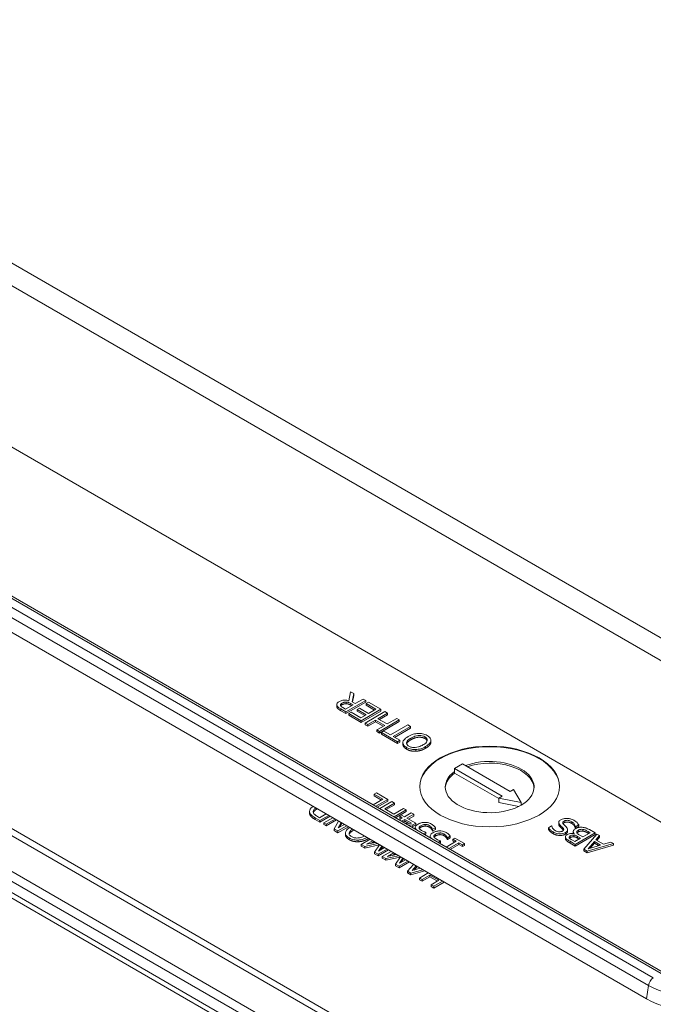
# Model space of a CAD drawing. Header units: millimetres. Extents: x 15 to 916, y 15 to 705.
# Tile 16 of 19: x 708 to 746, y 520 to 578. Entities that reach past the tile are written whole.
import ezdxf

# ---------------------------------------------------------------- set-up
doc = ezdxf.new("R2010")
doc.units = ezdxf.units.MM
doc.header["$LTSCALE"] = 3.333333
doc.layers.add('Visible (ANSI)', color=7, linetype='Continuous', lineweight=9)
doc.layers.add('Visible Narrow (ANSI)', color=7, linetype='Continuous', lineweight=9)

msp = doc.modelspace()

# ---------------------------------------------------------------- linework, layer by layer
at = {"layer": 'Visible (ANSI)'}
for p, q in [((650.5218, 585.7932), (750.6955, 527.9579)), ((746.3248, 521.5926), (658.5257, 572.2835)), ((657.4543, 570.7439), (745.2533, 520.053)), ((650.7572, 559.7675), (750.9905, 501.8978)), ((750.6959, 501.0592), (650.4832, 558.917)), ((650.7469, 559.0812), (750.9802, 501.2115)), ((745.6295, 507.7164), (657.7712, 558.4414)), ((745.9799, 507.9188), (658.1217, 558.6438)), ((745.3039, 505.7593), (657.4456, 556.4844)), ((727.5946, 538.3694), (727.501, 537.8313)), ((727.798, 538.252), (727.5946, 538.3694)), ((727.3281, 537.1624), (728.5066, 537.8428)), ((727.7016, 537.7662), (727.798, 538.252)), ((727.8811, 537.6625), (727.7016, 537.7662)), ((727.798, 538.1499), (727.7197, 537.7557)), ((727.798, 538.1499), (727.798, 538.252)), ((728.35, 537.9333), (727.8811, 537.6625)), ((728.5066, 537.8428), (728.35, 537.9333)), ((728.5066, 537.7408), (728.5066, 537.8428)), ((726.7767, 537.4974), (726.7767, 537.5995)), ((727.0244, 537.3378), (727.3281, 537.1624)), ((727.3281, 537.0604), (727.0244, 537.2357)), ((727.3071, 537.3312), (727.1515, 537.421)), ((727.7503, 537.587), (727.3071, 537.3312)), ((728.5066, 537.7408), (727.3281, 537.0604)), ((727.3386, 537.652), (727.3386, 537.7541)), ((727.6127, 537.6664), (727.7503, 537.587)), ((727.6619, 537.536), (727.6127, 537.5643)), ((728.1409, 537.3879), (728.0014, 537.3074)), ((728.0014, 537.3074), (728.5429, 536.9948)), ((728.0014, 537.2054), (728.0014, 537.3074)), ((728.4546, 536.9438), (728.0014, 537.2054)), ((728.6824, 537.0753), (728.1409, 537.3879)), ((728.2373, 536.6375), (729.4158, 537.3179)), ((729.4158, 537.2159), (728.2373, 536.5354)), ((729.6546, 537.1801), (728.4761, 536.4997)), ((728.6786, 537.7436), (728.5391, 537.6631)), ((728.5391, 537.6631), (729.1198, 537.3278)), ((728.5391, 537.561), (728.5391, 537.6631)), ((729.0314, 537.2768), (728.5391, 537.561)), ((729.4158, 537.3179), (728.6786, 537.7436)), ((729.1198, 537.3278), (728.6824, 537.0753)), ((729.4158, 537.2159), (729.4158, 537.3179)), ((729.8112, 537.0896), (729.6546, 537.1801)), ((727.3281, 537.0604), (727.3281, 537.1624)), ((727.6395, 537.1437), (727.5, 537.0632)), ((727.5, 537.0632), (728.2373, 536.6375)), ((727.5, 536.9611), (727.5, 537.0632)), ((728.2373, 536.5354), (727.5, 536.9611)), ((728.2201, 536.8084), (727.6395, 537.1437)), ((728.5429, 536.9948), (728.2201, 536.8084)), ((728.2373, 536.5354), (728.2373, 536.6375)), ((728.6327, 536.4092), (729.0949, 536.6761)), ((729.0949, 536.574), (729.0949, 536.6761)), ((729.0949, 536.6761), (729.6374, 536.3629)), ((729.2344, 536.7566), (729.8112, 537.0896)), ((729.7768, 536.4434), (729.2344, 536.7566)), ((729.8112, 536.9876), (729.3228, 536.7056)), ((729.3318, 536.0056), (730.5103, 536.686)), ((730.3537, 536.7765), (729.7768, 536.4434)), ((729.8112, 536.9876), (729.8112, 537.0896)), ((730.5103, 536.686), (730.3537, 536.7765)), ((730.5103, 536.584), (730.5103, 536.686)), ((728.4761, 536.3976), (728.4761, 536.4997)), ((728.4761, 536.4997), (728.6327, 536.4092)), ((728.6327, 536.3072), (728.4761, 536.3976)), ((729.0949, 536.574), (728.6327, 536.3072)), ((728.6327, 536.3072), (728.6327, 536.4092)), ((729.549, 536.3119), (729.0949, 536.574)), ((729.6374, 536.3629), (729.1752, 536.096)), ((729.1752, 535.994), (729.1752, 536.096)), ((729.1752, 536.096), (729.3318, 536.0056)), ((730.5103, 536.584), (729.3318, 535.9036)), ((729.3318, 535.9036), (729.3318, 536.0056)), ((729.5906, 536.0172), (729.4512, 535.9367)), ((729.986, 535.7889), (729.5906, 536.0172)), ((731.0251, 536.3888), (729.986, 535.7889)), ((730.1426, 535.6985), (731.1817, 536.2984)), ((731.1817, 536.1963), (730.231, 535.6475)), ((731.1817, 536.2984), (731.0251, 536.3888)), ((731.1817, 536.1963), (731.1817, 536.2984)), ((729.3318, 535.9036), (729.1752, 535.994)), ((729.4512, 535.9367), (730.3986, 535.3897)), ((729.4512, 535.8346), (729.4512, 535.9367)), ((730.3986, 535.2876), (729.4512, 535.8346)), ((730.538, 535.4702), (730.1426, 535.6985)), ((730.3986, 535.3897), (730.538, 535.4702)), ((730.538, 535.3682), (730.538, 535.4702)), ((732.396, 535.3648), (732.396, 535.4669)), ((730.3986, 535.2876), (730.3986, 535.3897)), ((730.538, 535.3682), (730.3986, 535.2876)), ((730.725, 535.2316), (730.725, 535.3337)), ((731.4854, 534.8157), (731.4854, 534.9177)), ((734.2779, 534.0605), (733.8064, 533.7883)), ((733.8064, 533.7883), (736.6494, 532.147)), ((733.8064, 533.6182), (733.8064, 533.7883)), ((737.1208, 532.4191), (734.2779, 534.0605)), ((733.8064, 533.5162), (733.8064, 533.6182)), ((736.4432, 531.9939), (733.8064, 533.5162)), ((737.3271, 532.5382), (737.1208, 532.4191)), ((737.769, 531.7727), (737.3271, 532.5382)), ((729.5276, 531.9606), (728.9472, 531.6256)), ((729.1408, 532.3449), (729.0014, 532.2644)), ((729.0014, 532.2644), (729.5276, 531.9606)), ((729.0014, 532.1624), (729.0014, 532.2644)), ((729.4392, 531.9096), (729.0014, 532.1624)), ((729.1039, 531.5351), (729.8236, 531.9507)), ((729.8236, 531.9507), (729.1408, 532.3449)), ((729.8236, 531.8486), (729.8236, 531.9507)), ((736.6494, 532.147), (736.4432, 532.0279)), ((736.4432, 532.0279), (737.769, 531.7727)), ((736.4432, 531.7557), (736.4432, 532.0279)), ((729.8236, 531.8486), (729.1923, 531.4841)), ((730.0624, 531.8129), (729.3426, 531.3973)), ((729.4993, 531.3069), (729.5027, 531.3089)), ((729.5027, 531.3049), (729.5027, 531.3089)), ((729.5027, 531.3089), (730.0452, 530.9957)), ((729.6422, 531.3894), (730.219, 531.7224)), ((730.1846, 531.0762), (729.6422, 531.3894)), ((730.219, 531.6204), (729.7306, 531.3384)), ((730.219, 531.7224), (730.0624, 531.8129)), ((730.7615, 531.4092), (730.1846, 531.0762)), ((730.1983, 530.9033), (730.9181, 531.3188)), ((730.219, 531.6204), (730.219, 531.7224)), ((730.9181, 531.3188), (730.7615, 531.4092)), ((730.9181, 531.2167), (730.9181, 531.3188)), ((737.6291, 531.5275), (736.4432, 531.7557)), ((737.769, 531.6026), (737.769, 531.7727)), ((725.1588, 531.1232), (725.1588, 531.2252)), ((725.5019, 530.8445), (725.7702, 530.6895)), ((725.7702, 530.5875), (725.5019, 530.7424)), ((725.7492, 530.8583), (725.6299, 530.9272)), ((726.1437, 531.086), (725.7492, 530.8583)), ((725.7702, 530.6895), (726.3003, 530.9956)), ((726.3887, 530.9445), (725.7702, 530.5875)), ((726.5391, 530.8577), (726.009, 530.5517)), ((726.1551, 530.4673), (726.6852, 530.7734)), ((726.7736, 530.7223), (726.1551, 530.3653)), ((730.0452, 530.9957), (730.0417, 530.9937)), ((730.9181, 531.2167), (730.2867, 530.8522)), ((730.686, 530.8385), (730.4982, 530.7301)), ((730.6727, 530.9929), (730.5456, 530.9196)), ((730.5456, 530.8175), (730.5456, 530.9196)), ((730.5456, 530.9196), (730.686, 530.8385)), ((730.5976, 530.7875), (730.5456, 530.8175)), ((730.6501, 530.6424), (730.8379, 530.7509)), ((730.8131, 530.9119), (730.6727, 530.9929)), ((731.218, 531.1457), (730.8131, 530.9119)), ((730.8379, 530.6488), (730.8379, 530.7509)), ((730.8379, 530.7509), (731.2342, 530.5221)), ((730.9649, 530.8242), (731.3698, 531.058)), ((731.4854, 530.5237), (730.9649, 530.8242)), ((731.3698, 530.9559), (731.0533, 530.7732)), ((731.3698, 531.058), (731.218, 531.1457)), ((731.3698, 530.9559), (731.3698, 531.058)), ((725.7702, 530.5875), (725.7702, 530.6895)), ((726.009, 530.4496), (726.009, 530.5517)), ((726.009, 530.5517), (726.1551, 530.4673)), ((726.1551, 530.3653), (726.009, 530.4496)), ((726.1551, 530.3653), (726.1551, 530.4673)), ((726.8902, 530.655), (726.6298, 530.1933)), ((726.6298, 530.0912), (726.6298, 530.1933)), ((726.6298, 530.1933), (726.8523, 530.0648)), ((726.8523, 530.0648), (727.3824, 530.3709)), ((727.4708, 530.3198), (726.8523, 529.9628)), ((726.8685, 530.2429), (727.0476, 530.5642)), ((727.2363, 530.4552), (726.8685, 530.2429)), ((727.0906, 530.5393), (726.9524, 530.2913)), ((730.8379, 530.6488), (730.7385, 530.5914)), ((731.0697, 530.515), (730.8379, 530.6488)), ((731.2342, 530.5221), (730.8847, 530.507)), ((731.0415, 530.4164), (731.3192, 530.4278)), ((731.3192, 530.3257), (731.2066, 530.3211)), ((731.3192, 530.4278), (731.4854, 530.5237)), ((731.3192, 530.3257), (731.3192, 530.4278)), ((731.4854, 530.4216), (731.3192, 530.3257)), ((731.4641, 530.1725), (731.4641, 530.2741)), ((731.4854, 530.4216), (731.4854, 530.5237)), ((732.0431, 530.3555), (732.0431, 530.4575)), ((732.4232, 530.179), (732.4232, 530.2811)), ((732.4872, 530.1714), (732.4987, 530.1648)), ((732.4872, 530.0693), (732.4872, 530.1714)), ((732.4987, 530.1648), (732.6658, 530.2612)), ((732.4987, 530.0627), (732.4987, 530.1648)), ((732.6658, 530.1592), (732.4987, 530.0627)), ((732.6658, 530.1592), (732.6658, 530.2612)), ((739.5917, 530.3621), (739.4045, 530.2541)), ((739.4045, 530.152), (739.4045, 530.2541)), ((739.6032, 530.3555), (739.5917, 530.3621)), ((740.0138, 530.4656), (740.0138, 530.5676)), ((740.5488, 530.045), (740.5488, 530.147)), ((741.0042, 530.3186), (741.0157, 530.312)), ((741.0042, 530.2165), (741.0042, 530.3186)), ((741.0157, 530.2099), (741.0042, 530.2165)), ((741.0157, 530.312), (741.2124, 530.4256)), ((741.2124, 530.3235), (741.0157, 530.2099)), ((741.0157, 530.2099), (741.0157, 530.312)), ((741.2124, 530.3235), (741.2124, 530.4256)), ((741.4454, 530.0588), (741.4454, 530.1609)), ((742.1799, 529.9486), (741.8418, 530.1438)), ((726.8523, 529.9628), (726.6298, 530.0912)), ((726.8523, 529.9628), (726.8523, 530.0648)), ((727.299, 529.8373), (727.299, 529.9393)), ((728.7681, 529.5708), (728.238, 529.2647)), ((731.9394, 529.8981), (732.088, 529.9839)), ((732.088, 529.8818), (732.0278, 529.847)), ((732.088, 529.8818), (732.088, 529.9839)), ((732.3484, 529.6619), (732.3484, 529.7636)), ((732.4987, 530.0627), (732.4872, 530.0693)), ((732.9275, 529.8449), (732.9275, 529.947)), ((733.3076, 529.6684), (733.3076, 529.7705)), ((733.3716, 529.5587), (733.3716, 529.6608)), ((733.3716, 529.6608), (733.383, 529.6542)), ((733.383, 529.5521), (733.3716, 529.5587)), ((733.383, 529.6542), (733.5502, 529.7507)), ((733.383, 529.5521), (733.383, 529.6542)), ((733.5502, 529.6486), (733.383, 529.5521)), ((733.5502, 529.6486), (733.5502, 529.7507)), ((733.8214, 529.6426), (733.7011, 529.5731)), ((733.7011, 529.5731), (733.9102, 529.4524)), ((733.7011, 529.471), (733.7011, 529.5731)), ((734.3963, 529.3106), (733.8214, 529.6426)), ((740.4108, 529.6114), (740.4108, 529.7135)), ((740.4274, 529.5527), (740.4274, 529.6547)), ((740.8842, 529.9272), (740.8842, 530.0293)), ((740.946, 529.9045), (740.9402, 529.9012)), ((741.3232, 529.6349), (740.9784, 529.4358)), ((741.0014, 529.2682), (742.1799, 529.9486)), ((742.1799, 529.8465), (741.0014, 529.1661)), ((741.1456, 529.7374), (741.3232, 529.6349)), ((741.2348, 529.5838), (741.1456, 529.6354)), ((741.454, 529.7104), (741.2764, 529.813)), ((741.8895, 529.9618), (741.454, 529.7104)), ((742.2916, 529.8841), (741.5104, 528.9743)), ((741.7625, 530.0352), (741.8895, 529.9618)), ((741.8011, 529.9108), (741.7625, 529.9331)), ((742.1799, 529.8465), (742.1799, 529.9486)), ((742.2343, 529.5367), (742.4568, 529.7887)), ((742.4568, 529.7887), (742.2916, 529.8841)), ((742.4568, 529.6866), (742.294, 529.5023)), ((742.4568, 529.6866), (742.4568, 529.7887)), ((728.0595, 529.4213), (728.0595, 529.5233)), ((728.238, 529.2647), (728.4558, 529.139)), ((728.238, 529.1627), (728.238, 529.2647)), ((728.4558, 529.037), (728.238, 529.1627)), ((728.4558, 529.139), (729.2158, 529.3123)), ((729.3172, 529.2334), (728.4558, 529.037)), ((728.4558, 529.037), (728.4558, 529.139)), ((728.558, 529.2686), (728.9248, 529.4804)), ((729.0881, 529.3861), (728.558, 529.2686)), ((729.0131, 529.4293), (728.8448, 529.3322)), ((729.327, 529.2481), (729.0345, 528.8049)), ((729.2485, 528.6814), (729.7786, 528.9874)), ((729.2657, 528.86), (729.4706, 529.1652)), ((729.6324, 529.0718), (729.2657, 528.86)), ((729.52, 529.1367), (729.3776, 528.9247)), ((732.8237, 529.3875), (732.9724, 529.4733)), ((732.9724, 529.3712), (732.9121, 529.3365)), ((732.9724, 529.3712), (732.9724, 529.4733)), ((733.9102, 529.4524), (733.3108, 529.1063)), ((733.4626, 529.0186), (734.0621, 529.3647)), ((734.0621, 529.2626), (733.551, 528.9676)), ((733.8218, 529.4013), (733.7011, 529.471)), ((734.0621, 529.3647), (734.276, 529.2412)), ((734.0621, 529.2626), (734.0621, 529.3647)), ((734.276, 529.1391), (734.0621, 529.2626)), ((734.276, 529.2412), (734.3963, 529.3106)), ((734.276, 529.1391), (734.276, 529.2412)), ((734.3963, 529.2086), (734.276, 529.1391)), ((734.3963, 529.2086), (734.3963, 529.3106)), ((740.6891, 529.4485), (741.0014, 529.2682)), ((741.0014, 529.1661), (740.6891, 529.3464)), ((740.9784, 529.4358), (740.8285, 529.5224)), ((741.0014, 529.1661), (741.0014, 529.2682)), ((741.5104, 528.8722), (741.5104, 528.9743)), ((741.5104, 528.9743), (741.7033, 528.8629)), ((741.7033, 528.8629), (743.2791, 529.314)), ((743.2791, 529.2119), (741.7033, 528.7609)), ((741.7711, 529.009), (742.1436, 529.4347)), ((742.5074, 529.2246), (741.7711, 529.009)), ((742.1436, 529.3326), (741.8912, 529.0442)), ((742.1436, 529.3326), (742.1436, 529.4347)), ((742.1436, 529.4347), (742.5074, 529.2246)), ((742.3901, 529.1903), (742.1436, 529.3326)), ((742.6841, 529.277), (742.2343, 529.5367)), ((743.1206, 529.4055), (742.6841, 529.277)), ((743.2791, 529.314), (743.1206, 529.4055)), ((743.2791, 529.2119), (743.2791, 529.314)), ((729.0345, 528.8049), (729.2485, 528.6814)), ((729.0345, 528.7028), (729.0345, 528.8049)), ((729.2485, 528.5793), (729.0345, 528.7028)), ((729.8669, 528.9364), (729.2485, 528.5793)), ((729.2485, 528.5793), (729.2485, 528.6814)), ((730.0173, 528.8496), (729.4872, 528.5435)), ((729.4872, 528.5435), (729.705, 528.4178)), ((729.4872, 528.4415), (729.4872, 528.5435)), ((729.705, 528.3158), (729.4872, 528.4415)), ((729.705, 528.4178), (730.465, 528.5911)), ((730.5664, 528.5122), (729.705, 528.3158)), ((729.705, 528.3158), (729.705, 528.4178)), ((729.8072, 528.5474), (730.1739, 528.7591)), ((730.3373, 528.6648), (729.8072, 528.5474)), ((730.2623, 528.7081), (730.094, 528.6109)), ((730.5762, 528.5269), (730.2837, 528.0837)), ((730.5148, 528.1388), (730.7198, 528.444)), ((730.7692, 528.4155), (730.6268, 528.2034)), ((741.7033, 528.7609), (741.5104, 528.8722)), ((741.7033, 528.7609), (741.7033, 528.8629)), ((730.2837, 528.0837), (730.4977, 527.9602)), ((730.2837, 527.9816), (730.2837, 528.0837)), ((730.4977, 527.8581), (730.2837, 527.9816)), ((730.4977, 527.9602), (731.0277, 528.2662)), ((731.1161, 528.2152), (730.4977, 527.8581)), ((730.4977, 527.8581), (730.4977, 527.9602)), ((730.8816, 528.3506), (730.5148, 528.1388)), ((731.3581, 528.0755), (731.0067, 527.6663)), ((731.2674, 527.701), (731.5155, 527.9846)), ((731.7579, 527.8446), (731.2674, 527.701)), ((731.5749, 527.9503), (731.3875, 527.7362)), ((731.0067, 527.6663), (731.1996, 527.5549)), ((731.0067, 527.5642), (731.0067, 527.6663)), ((731.1996, 527.4528), (731.0067, 527.5642)), ((731.1996, 527.5549), (731.9084, 527.7578)), ((732.0266, 527.6895), (731.1996, 527.4528)), ((731.1996, 527.4528), (731.1996, 527.5549)), ((732.2387, 527.567), (731.7086, 527.261)), ((731.7086, 527.261), (731.8653, 527.1706)), ((731.7086, 527.1589), (731.7086, 527.261)), ((731.8653, 527.1706), (732.3275, 527.4374)), ((732.3275, 527.3354), (731.8653, 527.0685)), ((732.3275, 527.4374), (732.87, 527.1243)), ((732.3275, 527.3354), (732.3275, 527.4374)), ((732.7816, 527.0732), (732.3275, 527.3354)), ((731.8653, 527.0685), (731.7086, 527.1589)), ((731.8653, 527.0685), (731.8653, 527.1706)), ((732.87, 527.1243), (732.4077, 526.8574)), ((732.4077, 526.8574), (732.5643, 526.767)), ((732.4077, 526.7553), (732.4077, 526.8574)), ((732.5643, 526.6649), (732.4077, 526.7553)), ((732.5643, 526.767), (733.0944, 527.073)), ((733.1828, 527.022), (732.5643, 526.6649)), ((732.5643, 526.6649), (732.5643, 526.767))]:
    msp.add_line(p, q, dxfattribs=at)
msp.add_ellipse((735.8981, 532.7168), major_axis=(-4.1667, 0), ratio=0.5773503, dxfattribs=at)
for centre, major_axis, start_param, end_param in [((735.8981, 532.6828), (-4.1667, 0), 3.1486638, 6.2761142), ((735.8981, 532.6828), (2.6458, 0), 5.4977871, 8.4331977), ((735.8981, 532.5807), (2.6458, 0), 0.0334128, 2.1014806), ((735.8981, 532.6828), (-2.6458, 0), 5.6241071, 8.6393798), ((735.8981, 532.5807), (-2.6458, 0), 5.6241071, 6.2497725), ((748.0438, 521.6641), (3.9463, 0), 3.9269908, 5.4977871)]:
    msp.add_ellipse(centre, major_axis=major_axis, ratio=0.5773503, start_param=start_param, end_param=end_param, dxfattribs=at)
for points, degree, knots in [([(726.9108, 537.7728), (726.8778, 537.7538), (726.8478, 537.7325), (726.8086, 537.6924), (726.7928, 537.6713), (726.7733, 537.6109), (726.7747, 537.5788), (726.7866, 537.5467)], 3, [-0.063439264, -0.063439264, -0.063439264, -0.063439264, -0.038321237, -0.038321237, -0.020422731, -0.020422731, 0, 0, 0, 0]), ([(727.501, 537.8313), (727.4611, 537.8418), (727.4197, 537.8501), (727.336, 537.8606), (727.2948, 537.863), (727.1709, 537.8614), (727.1127, 537.8492), (727.0184, 537.8263), (726.961, 537.8018), (726.9108, 537.7728)], 3, [-0.04856072, -0.04856072, -0.04856072, -0.04856072, -0.042549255, -0.042549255, -0.036831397, -0.036831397, -0.025570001, -0.025570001, 0, 0, 0, 0]), ([(726.7866, 537.5467), (726.7938, 537.5276), (726.8039, 537.509), (726.8306, 537.4737), (726.8467, 537.4573), (726.9128, 537.4045), (726.9678, 537.3705), (727.0244, 537.3378)], 3, [-0.052837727, -0.052837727, -0.052837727, -0.052837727, -0.040637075, -0.040637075, -0.028828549, -0.028828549, 0, 0, 0, 0]), ([(727.0044, 537.5523), (727.0001, 537.5651), (726.9987, 537.578), (727.0034, 537.606), (727.0101, 537.6182), (727.0328, 537.6497), (727.0574, 537.6689), (727.0865, 537.6857)], 3, [-0.026782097, -0.026782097, -0.026782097, -0.026782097, -0.021228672, -0.021228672, -0.014815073, -0.014815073, 0, 0, 0, 0]), ([(727.1515, 537.421), (727.1251, 537.4363), (727.0775, 537.465), (727.0266, 537.512), (727.0119, 537.5314), (727.0044, 537.5523)], 3, [-0.034541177, -0.034541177, -0.034541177, -0.034541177, -0.013275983, -0.013275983, 0, 0, 0, 0]), ([(727.0865, 537.6857), (727.1086, 537.6985), (727.1326, 537.7105), (727.1842, 537.7311), (727.2084, 537.7383), (727.2656, 537.7511), (727.3015, 537.7547), (727.3386, 537.7541)], 3, [-0.030740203, -0.030740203, -0.030740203, -0.030740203, -0.022085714, -0.022085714, -0.013379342, -0.013379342, 0, 0, 0, 0]), ([(727.3386, 537.7541), (727.3633, 537.7541), (727.3874, 537.7521), (727.4449, 537.7421), (727.4692, 537.7334), (727.5273, 537.712), (727.5723, 537.6898), (727.6127, 537.6664)], 3, [-0.027743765, -0.027743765, -0.027743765, -0.027743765, -0.024814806, -0.024814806, -0.020603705, -0.020603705, 0, 0, 0, 0]), ([(731.0394, 535.7001), (730.9061, 535.6232), (730.8369, 535.5567), (730.7587, 535.4576), (730.7332, 535.4078), (730.7261, 535.3561)], 3, [-0.067922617, -0.067922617, -0.067922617, -0.067922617, -0.032359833, -0.032359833, 0, 0, 0, 0]), ([(730.9429, 535.3445), (730.9551, 535.3996), (730.9965, 535.4465), (731.0691, 535.521), (731.1337, 535.566), (731.2027, 535.6059)], 3, [-0.053290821, -0.053290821, -0.053290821, -0.053290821, -0.03513355, -0.03513355, 0, 0, 0, 0]), ([(731.2027, 535.5038), (731.0862, 535.4365), (730.9653, 535.3123), (730.9476, 535.2594)], 2, [0, 0, 0, 1, 1.861488, 1.861488, 1.861488]), ([(731.6344, 535.8804), (731.5839, 535.8786), (731.5344, 535.8731), (731.4337, 535.8558), (731.3833, 535.8435), (731.2551, 535.8047), (731.1535, 535.766), (731.0394, 535.7001)], 3, [-0.12572718, -0.12572718, -0.12572718, -0.12572718, -0.09318458, -0.09318458, -0.05807251, -0.05807251, 0, 0, 0, 0]), ([(731.2027, 535.6059), (731.2533, 535.6351), (731.3085, 535.6629), (731.4175, 535.7067), (731.4715, 535.7242), (731.6108, 535.7548), (731.6755, 535.7573), (731.7754, 535.7568), (731.8295, 535.7507), (731.9407, 535.7239), (731.9928, 535.7022), (732.0384, 535.6759)], 3, [-0.082974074, -0.082974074, -0.082974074, -0.082974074, -0.070125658, -0.070125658, -0.059150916, -0.059150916, -0.043396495, -0.043396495, -0.023213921, -0.023213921, 0, 0, 0, 0]), ([(732.1749, 535.7536), (732.1329, 535.7779), (732.0871, 535.7998), (731.9906, 535.836), (731.9397, 535.8509), (731.8052, 535.8778), (731.7207, 535.8835), (731.6344, 535.8804)], 3, [-0.072784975, -0.072784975, -0.072784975, -0.072784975, -0.051250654, -0.051250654, -0.031122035, -0.031122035, 0, 0, 0, 0]), ([(732.0384, 535.6759), (732.0643, 535.6609), (732.0878, 535.6447), (732.1267, 535.6103), (732.1423, 535.5927), (732.1741, 535.5419), (732.1817, 535.5087), (732.175, 535.4289), (732.1528, 535.3885), (732.0752, 535.2938), (731.9988, 535.2395), (731.918, 535.1929)], 3, [-0.10466694, -0.10466694, -0.10466694, -0.10466694, -0.09355299, -0.09355299, -0.0830988, -0.0830988, -0.06519602, -0.06519602, -0.04110977, -0.04110977, 0, 0, 0, 0]), ([(732.0813, 535.0986), (732.1818, 535.1566), (732.27, 535.2225), (732.3643, 535.3431), (732.3883, 535.3914), (732.3946, 535.4415)], 3, [-0.082507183, -0.082507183, -0.082507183, -0.082507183, -0.031363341, -0.031363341, 0, 0, 0, 0]), ([(732.3946, 535.4415), (732.3978, 535.4701), (732.3957, 535.4986), (732.3801, 535.554), (732.3671, 535.5811), (732.3084, 535.6635), (732.2478, 535.7116), (732.1749, 535.7536)], 3, [-0.074786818, -0.074786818, -0.074786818, -0.074786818, -0.055531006, -0.055531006, -0.037100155, -0.037100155, 0, 0, 0, 0]), ([(730.7261, 535.3561), (730.7232, 535.3277), (730.7258, 535.2995), (730.7444, 535.237), (730.7618, 535.2081), (730.8149, 535.1337), (730.8746, 535.0862), (730.9468, 535.0445)], 3, [-0.061047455, -0.061047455, -0.061047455, -0.061047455, -0.050150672, -0.050150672, -0.036718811, -0.036718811, 0, 0, 0, 0]), ([(730.9468, 534.9425), (730.8264, 535.012), (730.725, 535.161), (730.725, 535.2316)], 2, [0, 0, 0, 1, 1.8636364, 1.8636364, 1.8636364]), ([(731.0814, 535.1234), (731.0507, 535.1411), (731.0233, 535.1606), (730.9799, 535.2022), (730.9635, 535.2238), (730.938, 535.2787), (730.9353, 535.3115), (730.9429, 535.3445)], 3, [-0.051119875, -0.051119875, -0.051119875, -0.051119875, -0.035443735, -0.035443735, -0.020778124, -0.020778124, 0, 0, 0, 0]), ([(730.9468, 535.0445), (730.9891, 535.0201), (731.0352, 534.998), (731.1327, 534.9616), (731.1826, 534.9474), (731.3165, 534.9208), (731.3999, 534.9145), (731.4854, 534.9177)], 3, [-0.072370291, -0.072370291, -0.072370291, -0.072370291, -0.05097542, -0.05097542, -0.030860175, -0.030860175, 0, 0, 0, 0]), ([(731.4653, 535.0429), (731.4268, 535.04), (731.3879, 535.0395), (731.3054, 535.0452), (731.2705, 535.0517), (731.1825, 535.0729), (731.1285, 535.0962), (731.0814, 535.1234)], 3, [-0.043460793, -0.043460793, -0.043460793, -0.043460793, -0.034340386, -0.034340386, -0.023967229, -0.023967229, 0, 0, 0, 0]), ([(731.918, 535.1929), (731.8565, 535.1573), (731.7621, 535.109), (731.5898, 535.0597), (731.5287, 535.0475), (731.4653, 535.0429)], 3, [-0.069248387, -0.069248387, -0.069248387, -0.069248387, -0.022997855, -0.022997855, 0, 0, 0, 0]), ([(731.4854, 534.9177), (731.5903, 534.9232), (731.69, 534.9417), (731.8417, 534.9863), (731.9475, 535.0213), (732.0813, 535.0986)], 3, [-0.17857997, -0.17857997, -0.17857997, -0.17857997, -0.06811594, -0.06811594, 0, 0, 0, 0]), ([(725.3731, 531.5309), (725.3304, 531.5026), (725.2918, 531.4722), (725.2077, 531.3872), (725.185, 531.3419), (725.1539, 531.2516), (725.1542, 531.1969), (725.1733, 531.1422)], 3, [-0.071439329, -0.071439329, -0.071439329, -0.071439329, -0.057415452, -0.057415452, -0.034770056, -0.034770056, 0, 0, 0, 0]), ([(725.3892, 531.1477), (725.3768, 531.1774), (725.3726, 531.2075), (725.3818, 531.2688), (725.3955, 531.2986), (725.4454, 531.367), (725.4877, 531.4035), (725.5366, 531.4365)], 3, [-0.074991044, -0.074991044, -0.074991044, -0.074991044, -0.056023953, -0.056023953, -0.036735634, -0.036735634, -0.009841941, -0.009841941, -0.009841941, -0.009841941]), ([(725.5926, 531.3693), (725.457, 531.291), (725.3912, 531.1864), (725.3836, 531.1629)], 2, [0, 0, 0, 1, 1.2871833, 1.2871833, 1.2871833]), ([(725.1733, 531.1422), (725.1901, 531.0954), (725.2243, 531.0506), (725.2881, 530.9875), (725.3432, 530.9361), (725.5019, 530.8445)], 3, [-0.2333558, -0.2333558, -0.2333558, -0.2333558, -0.08076164, -0.08076164, 0, 0, 0, 0]), ([(725.6299, 530.9272), (725.5357, 530.9815), (725.4917, 531.0184), (725.4331, 531.073), (725.4064, 531.1092), (725.3892, 531.1477)], 3, [-0.040044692, -0.040044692, -0.040044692, -0.040044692, -0.024828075, -0.024828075, 0, 0, 0, 0]), ([(740.1456, 530.7349), (740.1176, 530.7187), (740.0922, 530.7009), (740.0523, 530.6633), (740.0373, 530.6441), (740.0109, 530.5898), (740.0124, 530.561), (740.0251, 530.5013), (740.0506, 530.4632), (740.0826, 530.4283)], 3, [-0.053641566, -0.053641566, -0.053641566, -0.053641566, -0.04523419, -0.04523419, -0.037464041, -0.037464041, -0.024585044, -0.024585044, 0, 0, 0, 0]), ([(740.5028, 530.8176), (740.4691, 530.8184), (740.4357, 530.8169), (740.3684, 530.8096), (740.3357, 530.8037), (740.2441, 530.7813), (740.1912, 530.7612), (740.1456, 530.7349)], 3, [-0.048000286, -0.048000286, -0.048000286, -0.048000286, -0.035773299, -0.035773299, -0.023207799, -0.023207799, 0, 0, 0, 0]), ([(740.9173, 530.7018), (740.8538, 530.7385), (740.7837, 530.7707), (740.6768, 530.798), (740.6052, 530.815), (740.5028, 530.8176)], 3, [-0.11865735, -0.11865735, -0.11865735, -0.11865735, -0.03689183, -0.03689183, 0, 0, 0, 0]), ([(727.5559, 530.2707), (727.4593, 530.2085), (727.4046, 530.1543), (727.3328, 530.0633), (727.3073, 530.0134), (727.3002, 529.9617)], 3, [-0.062401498, -0.062401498, -0.062401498, -0.062401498, -0.032359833, -0.032359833, 0, 0, 0, 0]), ([(727.517, 529.9501), (727.5291, 530.0052), (727.5706, 530.0521), (727.6296, 530.1127), (727.6724, 530.1458), (727.7193, 530.1763)], 3, [-0.053290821, -0.053290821, -0.053290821, -0.053290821, -0.03513355, -0.03513355, -0.009977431, -0.009977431, -0.009977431, -0.009977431]), ([(731.6315, 530.4746), (731.5941, 530.453), (731.5581, 530.4289), (731.5094, 530.3844), (731.4904, 530.3626), (731.4636, 530.3036), (731.4605, 530.2721), (731.4682, 530.2403)], 3, [-0.063020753, -0.063020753, -0.063020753, -0.063020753, -0.038036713, -0.038036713, -0.020048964, -0.020048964, 0, 0, 0, 0]), ([(731.4682, 530.2403), (731.4725, 530.2216), (731.4796, 530.2031), (731.5002, 530.1684), (731.5131, 530.1523), (731.5313, 530.1353), (731.5337, 530.1331), (731.5364, 530.1307)], 3, [-0.137693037, -0.137693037, -0.137693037, -0.137693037, -0.089548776, -0.089548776, -0.044082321, -0.044082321, -0.038453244, -0.038453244, -0.038453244, -0.038453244]), ([(732.0193, 530.5783), (731.9484, 530.5768), (731.8808, 530.5668), (731.7731, 530.5385), (731.7054, 530.5173), (731.6315, 530.4746)], 3, [-0.09373237, -0.09373237, -0.09373237, -0.09373237, -0.037617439, -0.037617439, 0, 0, 0, 0]), ([(731.6879, 530.2447), (731.6859, 530.2563), (731.6864, 530.2678), (731.6936, 530.2948), (731.7013, 530.3067), (731.7234, 530.3376), (731.755, 530.3607), (731.791, 530.3814)], 3, [-0.027193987, -0.027193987, -0.027193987, -0.027193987, -0.023412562, -0.023412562, -0.018329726, -0.018329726, 0, 0, 0, 0]), ([(731.8263, 530.1019), (731.7783, 530.1296), (731.7354, 530.1612), (731.6982, 530.2084), (731.6898, 530.2261), (731.6879, 530.2447)], 3, [-0.032308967, -0.032308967, -0.032308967, -0.032308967, -0.011599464, -0.011599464, 0, 0, 0, 0]), ([(731.791, 530.2794), (731.728, 530.243), (731.7034, 530.2076), (731.7019, 530.2052)], 2, [0, 0, 0, 1, 1.070906, 1.070906, 1.070906]), ([(731.791, 530.3814), (731.8483, 530.4145), (731.8929, 530.4293), (731.958, 530.4481), (731.9994, 530.4553), (732.0431, 530.4575)], 3, [-0.026209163, -0.026209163, -0.026209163, -0.026209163, -0.015792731, -0.015792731, 0, 0, 0, 0]), ([(732.4242, 530.4779), (732.391, 530.4971), (732.3547, 530.5145), (732.2891, 530.5389), (732.2502, 530.5517), (732.1399, 530.5737), (732.0804, 530.5796), (732.0193, 530.5783)], 3, [-0.072365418, -0.072365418, -0.072365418, -0.072365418, -0.042010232, -0.042010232, -0.022015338, -0.022015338, 0, 0, 0, 0]), ([(732.0431, 530.4575), (732.0659, 530.4584), (732.0885, 530.4579), (732.1331, 530.4534), (732.1544, 530.4496), (732.1966, 530.4387), (732.24, 530.4266), (732.2848, 530.4007)], 3, [-0.066319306, -0.066319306, -0.066319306, -0.066319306, -0.044419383, -0.044419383, -0.022813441, -0.022813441, 0, 0, 0, 0]), ([(732.2848, 530.4007), (732.3138, 530.384), (732.3414, 530.3653), (732.3852, 530.3244), (732.4049, 530.3029), (732.4232, 530.2811)], 3, [-0.029946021, -0.029946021, -0.029946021, -0.029946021, -0.015128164, -0.015128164, 0, 0, 0, 0]), ([(732.4232, 530.2811), (732.4392, 530.261), (732.4538, 530.2401), (732.4704, 530.2109), (732.4825, 530.1893), (732.4872, 530.1714)], 3, [-0.040343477, -0.040343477, -0.040343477, -0.040343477, -0.011290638, -0.011290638, 0, 0, 0, 0]), ([(732.6658, 530.2612), (732.6432, 530.2996), (732.6091, 530.337), (732.5481, 530.3929), (732.5011, 530.4335), (732.4242, 530.4779)], 3, [-0.10101295, -0.10101295, -0.10101295, -0.10101295, -0.03914495, -0.03914495, 0, 0, 0, 0]), ([(739.4045, 530.2541), (739.4309, 530.2092), (739.467, 530.1669), (739.5403, 530.1004), (739.592, 530.0576), (739.6786, 530.0076)], 3, [-0.11032665, -0.11032665, -0.11032665, -0.11032665, -0.04411909, -0.04411909, 0, 0, 0, 0]), ([(739.8037, 530.092), (739.7706, 530.1111), (739.7411, 530.132), (739.6829, 530.1842), (739.6643, 530.2101), (739.6263, 530.2679), (739.6065, 530.3117), (739.6032, 530.3555)], 3, [-0.047282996, -0.047282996, -0.047282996, -0.047282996, -0.038585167, -0.038585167, -0.027349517, -0.027349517, 0, 0, 0, 0]), ([(740.0826, 530.4283), (740.109, 530.4), (740.1419, 530.3682), (740.1808, 530.3317), (740.2257, 530.2896), (740.2622, 530.253)], 3, [-0.10385807, -0.10385807, -0.10385807, -0.10385807, -0.02632283, -0.02632283, 0, 0, 0, 0]), ([(740.2622, 530.253), (740.2778, 530.2373), (740.2911, 530.2206), (740.308, 530.188), (740.3125, 530.1723), (740.312, 530.1439), (740.3088, 530.1279), (740.2807, 530.0902), (740.2583, 530.0732), (740.2325, 530.0583)], 3, [-0.059840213, -0.059840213, -0.059840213, -0.059840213, -0.041654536, -0.041654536, -0.025588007, -0.025588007, -0.01309878, -0.01309878, 0, 0, 0, 0]), ([(740.2984, 530.4669), (740.2843, 530.4817), (740.272, 530.4976), (740.2567, 530.5277), (740.2524, 530.5421), (740.253, 530.5682), (740.2561, 530.5842), (740.2847, 530.6225), (740.3076, 530.6398), (740.3338, 530.6549)], 3, [-0.060224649, -0.060224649, -0.060224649, -0.060224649, -0.041763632, -0.041763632, -0.025948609, -0.025948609, -0.013336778, -0.013336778, 0, 0, 0, 0]), ([(740.4579, 530.3131), (740.4314, 530.3388), (740.4001, 530.3688), (740.3467, 530.4182), (740.3222, 530.4425), (740.2984, 530.4669)], 3, [-0.036301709, -0.036301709, -0.036301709, -0.036301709, -0.017492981, -0.017492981, 0, 0, 0, 0]), ([(740.3338, 530.6549), (740.3482, 530.6633), (740.3639, 530.6708), (740.3972, 530.6833), (740.4143, 530.6883), (740.4635, 530.6984), (740.4957, 530.7007), (740.5587, 530.6988), (740.5963, 530.6948), (740.6979, 530.6665), (740.7492, 530.6423), (740.7932, 530.6169)], 3, [-0.084425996, -0.084425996, -0.084425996, -0.084425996, -0.072079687, -0.072079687, -0.060446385, -0.060446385, -0.040520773, -0.040520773, -0.022364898, -0.022364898, 0, 0, 0, 0]), ([(740.4121, 529.9734), (740.4754, 530.01), (740.5017, 530.0399), (740.5347, 530.0828), (740.5467, 530.111), (740.5487, 530.1405)], 3, [-0.029283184, -0.029283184, -0.029283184, -0.029283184, -0.018393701, -0.018393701, 0, 0, 0, 0]), ([(740.5487, 530.1405), (740.5499, 530.1699), (740.5426, 530.1986), (740.5187, 530.2406), (740.5005, 530.2707), (740.4579, 530.3131)], 3, [-0.091068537, -0.091068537, -0.091068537, -0.091068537, -0.030556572, -0.030556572, 0, 0, 0, 0]), ([(740.7932, 530.6169), (740.8582, 530.5793), (740.9062, 530.5338), (740.9659, 530.4515), (741, 530.3948), (741.0042, 530.3186)], 3, [-0.11734471, -0.11734471, -0.11734471, -0.11734471, -0.04755386, -0.04755386, 0, 0, 0, 0]), ([(741.0185, 530.2011), (740.9896, 530.1845), (740.9636, 530.1661), (740.9226, 530.1274), (740.9074, 530.1077), (740.8856, 530.0616), (740.8803, 530.0325), (740.8952, 529.9665), (740.9164, 529.9344), (740.946, 529.9045)], 3, [-0.076246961, -0.076246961, -0.076246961, -0.076246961, -0.058135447, -0.058135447, -0.04145925, -0.04145925, -0.021471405, -0.021471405, 0, 0, 0, 0]), ([(741.2124, 530.4256), (741.1842, 530.4722), (741.149, 530.5172), (741.0904, 530.5798), (741.0423, 530.6296), (740.9173, 530.7018)], 3, [-0.2082667, -0.2082667, -0.2082667, -0.2082667, -0.0636529, -0.0636529, 0, 0, 0, 0]), ([(741.4072, 530.2844), (741.3693, 530.2869), (741.3313, 530.2866), (741.2595, 530.2806), (741.219, 530.275), (741.1183, 530.2506), (741.0651, 530.228), (741.0185, 530.2011)], 3, [-0.056700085, -0.056700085, -0.056700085, -0.056700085, -0.039309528, -0.039309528, -0.023713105, -0.023713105, 0, 0, 0, 0]), ([(741.1885, 530.1107), (741.2098, 530.123), (741.2335, 530.1346), (741.2844, 530.1525), (741.3068, 530.1573), (741.3668, 530.1651), (741.4067, 530.1646), (741.4454, 530.1609)], 3, [-0.030266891, -0.030266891, -0.030266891, -0.030266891, -0.02214931, -0.02214931, -0.014141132, -0.014141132, 0, 0, 0, 0]), ([(741.8418, 530.1438), (741.7732, 530.1834), (741.6978, 530.2208), (741.5745, 530.26), (741.5045, 530.2772), (741.4072, 530.2844)], 3, [-0.088757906, -0.088757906, -0.088757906, -0.088757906, -0.035308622, -0.035308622, 0, 0, 0, 0]), ([(741.4454, 530.1609), (741.4712, 530.1579), (741.496, 530.1533), (741.554, 530.1383), (741.5789, 530.1283), (741.6445, 530.1009), (741.7067, 530.0674), (741.7625, 530.0352)], 3, [-0.038931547, -0.038931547, -0.038931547, -0.038931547, -0.034580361, -0.034580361, -0.028399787, -0.028399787, 0, 0, 0, 0]), ([(727.3002, 529.9617), (727.2972, 529.9333), (727.2999, 529.9052), (727.3185, 529.8427), (727.3358, 529.8137), (727.389, 529.7394), (727.4487, 529.6918), (727.5208, 529.6502)], 3, [-0.061047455, -0.061047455, -0.061047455, -0.061047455, -0.050150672, -0.050150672, -0.036718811, -0.036718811, 0, 0, 0, 0]), ([(727.5208, 529.5481), (727.4005, 529.6176), (727.299, 529.7666), (727.299, 529.8373)], 2, [0, 0, 0, 1, 1.8636364, 1.8636364, 1.8636364]), ([(727.6555, 529.729), (727.6248, 529.7467), (727.5974, 529.7663), (727.554, 529.8078), (727.5376, 529.8294), (727.512, 529.8843), (727.5094, 529.9171), (727.517, 529.9501)], 3, [-0.051119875, -0.051119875, -0.051119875, -0.051119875, -0.035443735, -0.035443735, -0.020778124, -0.020778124, 0, 0, 0, 0]), ([(727.5208, 529.6502), (727.5631, 529.6257), (727.6092, 529.6036), (727.7068, 529.5673), (727.7567, 529.553), (727.8906, 529.5264), (727.9739, 529.5201), (728.0595, 529.5233)], 3, [-0.072370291, -0.072370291, -0.072370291, -0.072370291, -0.05097542, -0.05097542, -0.030860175, -0.030860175, 0, 0, 0, 0]), ([(727.7768, 530.1094), (727.6603, 530.0422), (727.5394, 529.918), (727.5217, 529.865)], 2, [0, 0, 0, 1, 1.861488, 1.861488, 1.861488]), ([(728.0394, 529.6485), (728.0009, 529.6457), (727.962, 529.6452), (727.8795, 529.6508), (727.8446, 529.6573), (727.7565, 529.6785), (727.7026, 529.7018), (727.6555, 529.729)], 3, [-0.043460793, -0.043460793, -0.043460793, -0.043460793, -0.034340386, -0.034340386, -0.023967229, -0.023967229, 0, 0, 0, 0]), ([(728.4311, 529.7653), (728.3746, 529.7365), (728.3031, 529.7052), (728.1639, 529.6653), (728.1028, 529.6531), (728.0394, 529.6485)], 3, [-0.055953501, -0.055953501, -0.055953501, -0.055953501, -0.022997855, -0.022997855, 0, 0, 0, 0]), ([(728.0595, 529.5233), (728.1644, 529.5288), (728.264, 529.5474), (728.4067, 529.5892), (728.4896, 529.6164), (728.5947, 529.6709)], 3, [-0.17857997, -0.17857997, -0.17857997, -0.17857997, -0.06811594, -0.06811594, -0.01066577, -0.01066577, -0.01066577, -0.01066577]), ([(732.088, 529.9839), (732.0491, 529.9983), (732.0027, 530.0174), (731.946, 530.0413), (731.8906, 530.0648), (731.8263, 530.1019)], 3, [-0.093846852, -0.093846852, -0.093846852, -0.093846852, -0.032723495, -0.032723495, 0, 0, 0, 0]), ([(732.5159, 529.964), (732.4785, 529.9425), (732.4424, 529.9183), (732.3937, 529.8739), (732.3748, 529.852), (732.3479, 529.793), (732.3448, 529.7615), (732.3526, 529.7297)], 3, [-0.063020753, -0.063020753, -0.063020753, -0.063020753, -0.038036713, -0.038036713, -0.020048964, -0.020048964, 0, 0, 0, 0]), ([(732.3526, 529.7297), (732.3568, 529.711), (732.364, 529.6926), (732.3845, 529.6578), (732.3975, 529.6418), (732.4157, 529.6247), (732.418, 529.6226), (732.4208, 529.6201)], 3, [-0.137693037, -0.137693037, -0.137693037, -0.137693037, -0.089548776, -0.089548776, -0.044082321, -0.044082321, -0.038453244, -0.038453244, -0.038453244, -0.038453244]), ([(732.9036, 530.0677), (732.8328, 530.0662), (732.7652, 530.0562), (732.6574, 530.028), (732.5898, 530.0067), (732.5159, 529.964)], 3, [-0.09373237, -0.09373237, -0.09373237, -0.09373237, -0.037617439, -0.037617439, 0, 0, 0, 0]), ([(732.5722, 529.7341), (732.5703, 529.7457), (732.5708, 529.7573), (732.578, 529.7842), (732.5856, 529.7961), (732.6078, 529.827), (732.6394, 529.8501), (732.6754, 529.8709)], 3, [-0.027193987, -0.027193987, -0.027193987, -0.027193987, -0.023412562, -0.023412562, -0.018329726, -0.018329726, 0, 0, 0, 0]), ([(732.7107, 529.5913), (732.6627, 529.619), (732.6198, 529.6506), (732.5826, 529.6978), (732.5742, 529.7155), (732.5722, 529.7341)], 3, [-0.032308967, -0.032308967, -0.032308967, -0.032308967, -0.011599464, -0.011599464, 0, 0, 0, 0]), ([(732.6754, 529.7688), (732.6123, 529.7324), (732.5878, 529.697), (732.5863, 529.6946)], 2, [0, 0, 0, 1, 1.070906, 1.070906, 1.070906]), ([(732.6754, 529.8709), (732.7326, 529.9039), (732.7772, 529.9188), (732.8424, 529.9375), (732.8838, 529.9447), (732.9275, 529.947)], 3, [-0.026209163, -0.026209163, -0.026209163, -0.026209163, -0.015792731, -0.015792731, 0, 0, 0, 0]), ([(732.9724, 529.4733), (732.9334, 529.4877), (732.8871, 529.5068), (732.8304, 529.5307), (732.775, 529.5542), (732.7107, 529.5913)], 3, [-0.093846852, -0.093846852, -0.093846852, -0.093846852, -0.032723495, -0.032723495, 0, 0, 0, 0]), ([(733.3086, 529.9674), (733.2753, 529.9865), (733.2391, 530.0039), (733.1735, 530.0283), (733.1345, 530.0411), (733.0243, 530.0632), (732.9647, 530.069), (732.9036, 530.0677)], 3, [-0.072365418, -0.072365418, -0.072365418, -0.072365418, -0.042010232, -0.042010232, -0.022015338, -0.022015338, 0, 0, 0, 0]), ([(732.9275, 529.947), (732.9502, 529.9479), (732.9729, 529.9473), (733.0174, 529.9428), (733.0388, 529.939), (733.081, 529.9281), (733.1243, 529.916), (733.1691, 529.8902)], 3, [-0.066319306, -0.066319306, -0.066319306, -0.066319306, -0.044419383, -0.044419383, -0.022813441, -0.022813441, 0, 0, 0, 0]), ([(733.1691, 529.8902), (733.1982, 529.8734), (733.2257, 529.8547), (733.2696, 529.8138), (733.2893, 529.7923), (733.3076, 529.7705)], 3, [-0.029946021, -0.029946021, -0.029946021, -0.029946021, -0.015128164, -0.015128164, 0, 0, 0, 0]), ([(733.3076, 529.7705), (733.3235, 529.7504), (733.3382, 529.7295), (733.3547, 529.7003), (733.3669, 529.6787), (733.3716, 529.6608)], 3, [-0.040343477, -0.040343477, -0.040343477, -0.040343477, -0.011290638, -0.011290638, 0, 0, 0, 0]), ([(733.5502, 529.7507), (733.5276, 529.789), (733.4935, 529.8264), (733.4325, 529.8823), (733.3854, 529.923), (733.3086, 529.9674)], 3, [-0.10101295, -0.10101295, -0.10101295, -0.10101295, -0.03914495, -0.03914495, 0, 0, 0, 0]), ([(739.6786, 530.0076), (739.713, 529.9877), (739.7503, 529.9695), (739.8281, 529.9395), (739.8678, 529.9274), (739.9898, 529.9009), (740.0597, 529.8979), (740.164, 529.8992), (740.2174, 529.905), (740.3228, 529.9301), (740.3704, 529.9493), (740.4121, 529.9734)], 3, [-0.078270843, -0.078270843, -0.078270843, -0.078270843, -0.068152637, -0.068152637, -0.058792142, -0.058792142, -0.041034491, -0.041034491, -0.021226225, -0.021226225, 0, 0, 0, 0]), ([(740.2325, 530.0583), (740.2207, 530.0515), (740.2078, 530.0452), (740.1806, 530.0347), (740.1666, 530.0304), (740.1235, 530.0206), (740.0941, 530.0179), (740.0305, 530.0186), (739.9905, 530.0225), (739.8923, 530.0472), (739.8449, 530.0682), (739.8037, 530.092)], 3, [-0.07187434, -0.07187434, -0.07187434, -0.07187434, -0.063000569, -0.063000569, -0.054558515, -0.054558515, -0.038556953, -0.038556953, -0.020976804, -0.020976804, 0, 0, 0, 0]), ([(740.5229, 529.851), (740.4898, 529.8319), (740.461, 529.8103), (740.4187, 529.7597), (740.4135, 529.7385), (740.4082, 529.7025), (740.4146, 529.6782), (740.4274, 529.6547)], 3, [-0.029174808, -0.029174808, -0.029174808, -0.029174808, -0.022521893, -0.022521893, -0.015342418, -0.015342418, 0, 0, 0, 0]), ([(740.4274, 529.6547), (740.4443, 529.621), (740.4709, 529.5901), (740.5626, 529.5216), (740.626, 529.4849), (740.6891, 529.4485)], 3, [-0.053998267, -0.053998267, -0.053998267, -0.053998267, -0.032120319, -0.032120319, 0, 0, 0, 0]), ([(740.9402, 529.9012), (740.8903, 529.9113), (740.8387, 529.9167), (740.7487, 529.9157), (740.6997, 529.9122), (740.6004, 529.8885), (740.559, 529.8719), (740.5229, 529.851)], 3, [-0.06760757, -0.06760757, -0.06760757, -0.06760757, -0.03865553, -0.03865553, -0.018414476, -0.018414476, 0, 0, 0, 0]), ([(740.6451, 529.6635), (740.6405, 529.6734), (740.6385, 529.6834), (740.6409, 529.7056), (740.6463, 529.7151), (740.6643, 529.7402), (740.6846, 529.7558), (740.7082, 529.7694)], 3, [-0.021144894, -0.021144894, -0.021144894, -0.021144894, -0.01692244, -0.01692244, -0.011982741, -0.011982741, 0, 0, 0, 0]), ([(740.8285, 529.5224), (740.7834, 529.5484), (740.7377, 529.5745), (740.6744, 529.6217), (740.6562, 529.6416), (740.6451, 529.6635)], 3, [-0.037224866, -0.037224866, -0.037224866, -0.037224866, -0.014244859, -0.014244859, 0, 0, 0, 0]), ([(740.7082, 529.7694), (740.7325, 529.7835), (740.7604, 529.7971), (740.8167, 529.8156), (740.8372, 529.819), (740.8773, 529.8229), (740.9018, 529.8222), (740.9259, 529.819)], 3, [-0.021184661, -0.021184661, -0.021184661, -0.021184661, -0.014642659, -0.014642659, -0.00891297, -0.00891297, 0, 0, 0, 0]), ([(740.9259, 529.819), (740.9775, 529.8125), (741.0094, 529.803), (741.0606, 529.7841), (741.1014, 529.7629), (741.1456, 529.7374)], 3, [-0.037025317, -0.037025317, -0.037025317, -0.037025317, -0.022473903, -0.022473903, 0, 0, 0, 0]), ([(741.1007, 529.9497), (741.0923, 529.9656), (741.0866, 529.9824), (741.0865, 530.0186), (741.0944, 530.0318), (741.1188, 530.0653), (741.1512, 530.0892), (741.1885, 530.1107)], 3, [-0.030567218, -0.030567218, -0.030567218, -0.030567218, -0.025271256, -0.025271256, -0.019009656, -0.019009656, 0, 0, 0, 0]), ([(741.2764, 529.813), (741.2001, 529.857), (741.1704, 529.8784), (741.1323, 529.9071), (741.1131, 529.9274), (741.1007, 529.9497)], 3, [-0.022536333, -0.022536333, -0.022536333, -0.022536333, -0.014607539, -0.014607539, 0, 0, 0, 0])]:
    msp.add_open_spline(points, degree=degree, knots=knots, dxfattribs=at)
for points in [[(726.7866, 537.4447), (726.7767, 537.4713), (726.7767, 537.4974)], [(727.0244, 537.2357), (726.9232, 537.2942), (726.8086, 537.3857), (726.7866, 537.4447)], [(727.0865, 537.5836), (727.0396, 537.5566), (727.0176, 537.5265)], [(727.3386, 537.652), (727.2718, 537.6531), (727.1476, 537.6189), (727.0865, 537.5836)], [(727.6127, 537.5643), (727.5449, 537.6035), (727.4131, 537.652), (727.3386, 537.652)], [(732.0384, 535.5738), (731.8751, 535.6681), (731.4348, 535.6378), (731.2027, 535.5038)], [(732.1712, 535.4361), (732.1453, 535.5121), (732.0384, 535.5738)], [(731.4854, 534.8157), (731.3383, 534.8101), (731.0652, 534.8741), (730.9468, 534.9425)], [(732.0813, 534.9965), (731.9333, 534.9111), (731.6344, 534.8234), (731.4854, 534.8157)], [(732.3946, 535.3395), (732.3841, 535.2551), (732.2265, 535.0803), (732.0813, 534.9965)], [(732.396, 535.3648), (732.396, 535.3522), (732.3946, 535.3395)], [(725.6233, 531.3865), (725.608, 531.3782), (725.5926, 531.3693)], [(725.1733, 531.0402), (725.1588, 531.0818), (725.1588, 531.1232)], [(725.5019, 530.7424), (725.3357, 530.8384), (725.1963, 530.9762), (725.1733, 531.0402)], [(732.0431, 530.3555), (731.9782, 530.3522), (731.854, 530.3158), (731.791, 530.2794)], [(732.2848, 530.2987), (732.237, 530.3263), (732.1129, 530.3582), (732.0431, 530.3555)], [(732.4232, 530.179), (732.3927, 530.2154), (732.3335, 530.2706), (732.2848, 530.2987)], [(732.4872, 530.0693), (732.4825, 530.0875), (732.449, 530.1465), (732.4232, 530.179)], [(739.6786, 529.9055), (739.5793, 529.9629), (739.4427, 530.0869), (739.4045, 530.152)], [(740.0826, 530.3263), (740.0138, 530.4012), (740.0138, 530.4656)], [(740.2622, 530.1509), (740.2259, 530.1873), (740.116, 530.2904), (740.0826, 530.3263)], [(740.2953, 530.1098), (740.2831, 530.1299), (740.2622, 530.1509)], [(740.3338, 530.5529), (740.2909, 530.5281), (740.2707, 530.5017)], [(740.7932, 530.5148), (740.6633, 530.5898), (740.4226, 530.6042), (740.3338, 530.5529)], [(741.0042, 530.2165), (740.9994, 530.3031), (740.8839, 530.4624), (740.7932, 530.5148)], [(728.0595, 529.4213), (727.9124, 529.4158), (727.6392, 529.4797), (727.5208, 529.5481)], [(727.8064, 530.1261), (727.7916, 530.118), (727.7768, 530.1094)], [(728.6554, 529.6021), (728.5074, 529.5167), (728.2084, 529.429), (728.0595, 529.4213)], [(728.6842, 529.6192), (728.6702, 529.6107), (728.6554, 529.6021)], [(732.9275, 529.8449), (732.8626, 529.8416), (732.7384, 529.8052), (732.6754, 529.7688)], [(733.1691, 529.7881), (733.1214, 529.8157), (732.9972, 529.8476), (732.9275, 529.8449)], [(733.3076, 529.6684), (733.277, 529.7048), (733.2178, 529.76), (733.1691, 529.7881)], [(733.3716, 529.5587), (733.3668, 529.5769), (733.3334, 529.6359), (733.3076, 529.6684)], [(740.4121, 529.8714), (740.2688, 529.7886), (739.8515, 529.8057), (739.6786, 529.9055)], [(740.4274, 529.5527), (740.4108, 529.5832), (740.4108, 529.6114)], [(740.5487, 530.0384), (740.5458, 529.9949), (740.4809, 529.9111), (740.4121, 529.8714)], [(740.6891, 529.3464), (740.563, 529.4192), (740.4532, 529.5014), (740.4274, 529.5527)], [(740.5488, 530.045), (740.5488, 530.0417), (740.5487, 530.0384)], [(740.7082, 529.6673), (740.6811, 529.6517), (740.6643, 529.6351)], [(740.9259, 529.717), (740.8667, 529.7247), (740.7635, 529.6993), (740.7082, 529.6673)], [(740.8854, 529.9103), (740.8842, 529.9187), (740.8842, 529.9272)], [(741.1456, 529.6354), (741.072, 529.6778), (740.987, 529.7092), (740.9259, 529.717)], [(741.1885, 530.0087), (741.1301, 529.9749), (741.1045, 529.9433)], [(741.4454, 530.0588), (741.37, 530.066), (741.2506, 530.0445), (741.1885, 530.0087)], [(741.7625, 529.9331), (741.6594, 529.9927), (741.5218, 530.05), (741.4454, 530.0588)]]:
    msp.add_open_spline(points, degree=2, dxfattribs=at)
at = {"layer": 'Visible Narrow (ANSI)'}
for p, q in [((751.2848, 538.5874), (651.2552, 596.3396)), ((650.6659, 595.3249), (750.6955, 537.5728)), ((745.6564, 521.3064), (657.8573, 571.9972)), ((658.3174, 572.2628), (746.1165, 521.572)), ((657.5672, 571.5486), (745.3663, 520.8577)), ((726.7866, 537.4447), (726.7866, 537.5467)), ((727.0244, 537.2357), (727.0244, 537.3378)), ((727.0865, 537.5836), (727.0865, 537.6857)), ((727.6127, 537.5643), (727.6127, 537.6664)), ((731.2027, 535.5038), (731.2027, 535.6059)), ((732.0384, 535.5738), (732.0384, 535.6759)), ((732.3946, 535.3395), (732.3946, 535.4415)), ((730.9429, 535.2748), (730.9429, 535.3445)), ((730.9468, 534.9425), (730.9468, 535.0445)), ((732.0813, 534.9965), (732.0813, 535.0986)), ((725.5926, 531.3693), (725.5926, 531.4042)), ((725.1733, 531.0402), (725.1733, 531.1422)), ((725.5019, 530.7424), (725.5019, 530.8445)), ((727.7768, 530.1094), (727.7768, 530.1432)), ((731.4682, 530.1701), (731.4682, 530.2403)), ((731.791, 530.2794), (731.791, 530.3814)), ((732.2848, 530.2987), (732.2848, 530.4007)), ((740.0826, 530.3263), (740.0826, 530.4283)), ((740.2622, 530.1509), (740.2622, 530.253)), ((740.3338, 530.5529), (740.3338, 530.6549)), ((740.5487, 530.0384), (740.5487, 530.1405)), ((740.7932, 530.5148), (740.7932, 530.6169)), ((727.517, 529.8804), (727.517, 529.9501)), ((727.5208, 529.5481), (727.5208, 529.6502)), ((728.6554, 529.6021), (728.6554, 529.6359)), ((732.3526, 529.6595), (732.3526, 529.7297)), ((732.6754, 529.7688), (732.6754, 529.8709)), ((733.1691, 529.7881), (733.1691, 529.8902)), ((739.6786, 529.9055), (739.6786, 530.0076)), ((740.4121, 529.8714), (740.4121, 529.9734)), ((740.7082, 529.6673), (740.7082, 529.7694)), ((740.9259, 529.717), (740.9259, 529.819)), ((741.1456, 529.6354), (741.1456, 529.7374)), ((741.1885, 530.0087), (741.1885, 530.1107)), ((741.7625, 529.9331), (741.7625, 530.0352)), ((740.6891, 529.3464), (740.6891, 529.4485)), ((745.3663, 520.8577), (745.2533, 520.053))]:
    msp.add_line(p, q, dxfattribs=at)
for centre, major_axis, end_param in [((745.6564, 520.9662), (-0.2083, -0.3608), 5.3232542), ((748.0438, 522.4036), (3.7866, 0), 5.4977871)]:
    msp.add_ellipse(centre, major_axis=major_axis, ratio=0.5773503, start_param=3.9269908, end_param=end_param, dxfattribs=at)

doc.saveas('drawing.dxf')
